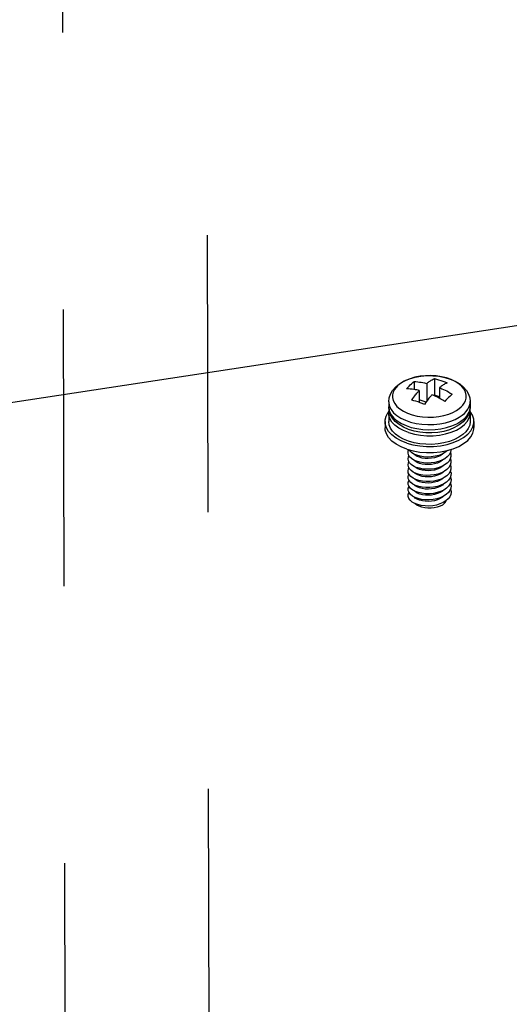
# Model space of a CAD drawing. Extents: x 0 to 1189, y 0 to 841.
# Tile 190 of 256: x 607 to 618, y 330 to 354. Entities that reach past the tile are written whole.
import ezdxf

# ---------------------------------------------------------------- set-up
doc = ezdxf.new("R2010")
doc.units = 0
doc.header["$LTSCALE"] = 65.395
doc.linetypes.add('DASHED', pattern=[0.2, 0.1, -0.1])
doc.layers.get('0').update_dxf_attribs({"linetype": 'CONTINUOUS'})
for name, color, linetype in [('03_ALL_AXES', 7, 'CONTINUOUS'), ('09_ALL_ROUNDS', 7, 'CONTINUOUS'), ('20_ALL_FEATURES', 7, 'CONTINUOUS')]:
    doc.layers.add(name, color=color, linetype=linetype)

msp = doc.modelspace()

# ---------------------------------------------------------------- linework, layer by layer
at = {"color": 7, "linetype": 'DASHED'}
for p, q in [((610.845, 387.845), (610.982, 324.526)), ((607.503, 359.935), (607.607, 312.036))]:
    msp.add_line(p, q, dxfattribs=at)
at = {"color": 2, "linetype": 'Continuous'}
msp.add_line((592.669, 342.576), (806.366, 375.203), dxfattribs=at)
at = {"layer": '03_ALL_AXES', "color": 7, "linetype": 'Continuous'}
for p, q in [((615.219, 344.674), (615.219, 344.553)), ((617.144, 344.678), (617.144, 344.557))]:
    msp.add_line(p, q, dxfattribs=at)
at = {"layer": '09_ALL_ROUNDS', "color": 7, "linetype": 'Continuous'}
for p, q in [((616.214, 345.293), (616.086, 345.29)), ((616.342, 345.285), (616.214, 345.293)), ((616.467, 345.266), (616.342, 345.285)), ((616.585, 345.238), (616.467, 345.266)), ((615.228, 344.464), (615.219, 344.553)), ((615.219, 344.553), (615.221, 344.52)), ((616.885, 344.513), (616.931, 344.553)), ((616.931, 344.553), (616.968, 344.591)), ((616.968, 344.591), (617.004, 344.641)), ((617.144, 344.557), (617.134, 344.466)), ((617.144, 344.677), (617.144, 344.678)), ((615.257, 344.376), (615.228, 344.464)), ((616.958, 344.357), (617.008, 344.4)), ((616.588, 344.065), (616.713, 344.105)), ((616.776, 344.065), (616.652, 344.014)), ((616.713, 344.105), (616.827, 344.155)), ((615.82, 343.98), (615.69, 344.02)), ((615.957, 343.953), (615.82, 343.98)), ((616.652, 344.014), (616.52, 343.976))]:
    msp.add_line(p, q, dxfattribs=at)
for points in [[(615.384, 345.028), (615.476, 345.102), (615.586, 345.166), (615.71, 345.217), (615.842, 345.255), (615.98, 345.28), (616.122, 345.292), (616.265, 345.291), (616.406, 345.278), (616.542, 345.251), (616.672, 345.211), (616.792, 345.159), (616.899, 345.095), (616.987, 345.021), (617.057, 344.94), (617.105, 344.855), (617.134, 344.767), (617.144, 344.678)], [(616.086, 345.29), (615.959, 345.276), (615.837, 345.253), (615.725, 345.22), (615.626, 345.18), (615.543, 345.136), (615.477, 345.091), (615.431, 345.052)], [(617.004, 344.641), (617.033, 344.699), (617.05, 344.763), (617.052, 344.831), (617.035, 344.903), (617, 344.972), (616.947, 345.038), (616.877, 345.099), (616.793, 345.153), (616.694, 345.2), (616.585, 345.238)], [(615.219, 344.674), (615.228, 344.765), (615.258, 344.855), (615.309, 344.944), (615.384, 345.028)], [(615.431, 345.052), (615.394, 345.013), (615.357, 344.963), (615.328, 344.905), (615.311, 344.842), (615.31, 344.773), (615.326, 344.701)], [(615.219, 344.674), (615.22, 344.643), (615.239, 344.564), (615.277, 344.488), (615.336, 344.415)], [(615.221, 344.52), (615.24, 344.44), (615.281, 344.363), (615.342, 344.289), (615.421, 344.222), (615.518, 344.162)], [(615.326, 344.701), (615.362, 344.632), (615.415, 344.566)], [(615.415, 344.566), (615.484, 344.506), (615.569, 344.451), (615.667, 344.405), (615.776, 344.367), (615.895, 344.338), (616.019, 344.32), (616.147, 344.312), (616.276, 344.314), (616.403, 344.328), (616.524, 344.352), (616.637, 344.384), (616.735, 344.424), (616.819, 344.468), (616.885, 344.513)], [(617.008, 344.4), (617.049, 344.443), (617.089, 344.498), (617.121, 344.562), (617.14, 344.632), (617.144, 344.677)], [(617.009, 344.28), (617.073, 344.353), (617.117, 344.43), (617.14, 344.509), (617.144, 344.557)], [(615.69, 344.02), (615.57, 344.072), (615.464, 344.136), (615.375, 344.21), (615.306, 344.291), (615.257, 344.376)], [(615.336, 344.415), (615.413, 344.349), (615.506, 344.289), (615.615, 344.237), (615.735, 344.195), (615.866, 344.164), (616.003, 344.144), (616.144, 344.135), (616.286, 344.138), (616.426, 344.153), (616.56, 344.179), (616.684, 344.215), (616.793, 344.259), (616.885, 344.307), (616.958, 344.357)], [(616.827, 344.155), (616.926, 344.214), (617.009, 344.28)], [(617.134, 344.466), (617.104, 344.376), (617.053, 344.287), (616.979, 344.203)], [(615.518, 344.162), (615.629, 344.111), (615.753, 344.07), (615.886, 344.04), (616.026, 344.021), (616.169, 344.014), (616.313, 344.019), (616.453, 344.037), (616.588, 344.065)], [(616.979, 344.203), (616.886, 344.129), (616.776, 344.065)], [(616.52, 343.976), (616.382, 343.951), (616.24, 343.939), (616.098, 343.94), (615.957, 343.953)]]:
    msp.add_lwpolyline(points, dxfattribs=at)
at = {"layer": '20_ALL_FEATURES', "color": 7, "linetype": 'Continuous'}
for p, q in [((616.298, 345.221), (616.299, 344.831)), ((615.819, 345.152), (615.819, 344.965)), ((616.119, 345.11), (616.12, 344.693)), ((616.42, 345.01), (616.421, 344.753)), ((615.941, 344.941), (615.941, 344.66)), ((616.299, 344.831), (616.288, 344.82)), ((616.421, 344.79), (616.299, 344.831)), ((616.102, 344.667), (615.941, 344.721)), ((615.219, 344.408), (615.22, 344.206)), ((617.144, 344.413), (617.145, 344.21)), ((615.132, 344.206), (615.132, 344.061)), ((617.232, 344.21), (617.232, 344.066)), ((615.646, 343.555), (615.794, 343.514)), ((615.713, 343.376), (615.687, 343.421)), ((616.441, 343.491), (616.597, 343.521)), ((616.603, 343.373), (616.545, 343.329)), ((616.647, 343.422), (616.603, 343.373)), ((616.677, 343.475), (616.647, 343.422)), ((616.676, 343.474), (616.688, 343.436)), ((616.688, 343.436), (616.69, 343.38)), ((615.686, 343.233), (615.698, 343.256)), ((616.599, 343.224), (616.54, 343.181)), ((616.641, 343.124), (616.594, 343.076)), ((616.644, 343.273), (616.599, 343.224)), ((616.529, 342.885), (616.457, 342.849)), ((616.59, 342.927), (616.529, 342.885)), ((616.594, 343.076), (616.534, 343.033)), ((616.638, 342.975), (616.59, 342.927)), ((616.671, 343.027), (616.638, 342.975)), ((616.689, 343.081), (616.671, 343.027)), ((615.854, 342.698), (615.791, 342.731)), ((615.846, 342.692), (615.822, 342.715)), ((615.893, 342.663), (615.846, 342.692)), ((615.929, 342.673), (615.854, 342.698)), ((616.586, 342.778), (616.523, 342.737)), ((616.631, 342.677), (616.581, 342.63)), ((616.635, 342.826), (616.586, 342.778)), ((616.667, 342.728), (616.631, 342.677)), ((616.688, 342.782), (616.667, 342.728)), ((616.628, 342.528), (616.576, 342.481)), ((615.838, 342.272), (615.777, 342.306))]:
    msp.add_line(p, q, dxfattribs=at)
for points in [[(616.119, 345.11), (616.133, 345.121), (616.147, 345.131), (616.161, 345.141), (616.175, 345.151), (616.19, 345.161), (616.207, 345.172), (616.226, 345.184), (616.248, 345.196), (616.272, 345.209), (616.298, 345.221)], [(616.298, 345.221), (616.348, 345.209), (616.398, 345.195), (616.449, 345.179), (616.499, 345.161), (616.549, 345.142), (616.599, 345.121)], [(615.64, 344.982), (615.67, 345.015), (615.699, 345.046), (615.729, 345.075)], [(615.941, 344.941), (615.913, 344.947), (615.882, 344.953), (615.848, 344.96), (615.811, 344.966), (615.772, 344.972), (615.73, 344.976), (615.686, 344.98), (615.64, 344.982)], [(615.729, 345.075), (615.759, 345.102), (615.789, 345.128), (615.819, 345.152)], [(615.819, 345.152), (615.864, 345.15), (615.908, 345.146), (615.95, 345.141), (615.99, 345.135), (616.027, 345.129), (616.062, 345.123), (616.092, 345.116), (616.119, 345.11)], [(616.599, 345.121), (616.573, 345.109), (616.549, 345.096), (616.527, 345.084), (616.508, 345.072), (616.491, 345.061), (616.476, 345.051), (616.462, 345.041), (616.448, 345.031), (616.434, 345.021), (616.42, 345.01)], [(616.42, 345.01), (616.447, 344.998), (616.478, 344.984), (616.513, 344.968), (616.55, 344.949), (616.589, 344.929), (616.631, 344.906), (616.675, 344.88), (616.721, 344.852)], [(615.762, 344.713), (615.788, 344.75), (615.812, 344.783), (615.834, 344.812), (615.853, 344.836), (615.87, 344.857), (615.885, 344.876), (615.899, 344.893), (615.913, 344.909), (615.927, 344.925), (615.941, 344.941)], [(616.214, 344.809), (616.2, 344.793), (616.186, 344.776), (616.17, 344.757), (616.153, 344.736), (616.134, 344.711), (616.113, 344.683), (616.089, 344.65), (616.063, 344.613)], [(616.241, 344.84), (616.228, 344.825), (616.214, 344.809)], [(616.371, 344.78), (616.333, 344.798), (616.299, 344.815), (616.268, 344.829), (616.241, 344.84)], [(616.453, 344.736), (616.411, 344.759), (616.371, 344.78)], [(616.632, 344.774), (616.602, 344.745), (616.572, 344.714), (616.542, 344.682)], [(616.721, 344.852), (616.691, 344.828), (616.662, 344.802), (616.632, 344.774)], [(615.962, 344.653), (615.912, 344.67), (615.862, 344.686), (615.812, 344.7), (615.762, 344.713)], [(616.063, 344.613), (616.013, 344.634), (615.962, 344.653)], [(616.542, 344.682), (616.497, 344.71), (616.453, 344.736)], [(615.132, 344.206), (615.134, 344.245), (615.158, 344.336), (615.207, 344.425), (615.221, 344.441)], [(615.219, 344.408), (615.221, 344.444), (615.228, 344.47)], [(615.69, 343.945), (615.566, 343.993), (615.458, 344.052), (615.368, 344.12), (615.297, 344.195), (615.249, 344.276), (615.223, 344.359), (615.219, 344.408)], [(616.562, 343.914), (616.696, 343.954), (616.817, 344.005), (616.922, 344.066), (617.009, 344.135), (617.076, 344.212), (617.12, 344.293), (617.142, 344.377), (617.144, 344.413)], [(617.144, 344.413), (617.14, 344.462), (617.135, 344.477)], [(617.232, 344.21), (617.228, 344.264), (617.2, 344.355), (617.147, 344.443), (617.141, 344.449)], [(615.646, 343.7), (615.511, 343.753), (615.393, 343.817), (615.294, 343.891), (615.217, 343.973), (615.164, 344.061), (615.136, 344.152), (615.132, 344.206)], [(615.646, 343.555), (615.511, 343.608), (615.393, 343.673), (615.295, 343.747), (615.218, 343.828), (615.165, 343.916), (615.137, 344.007), (615.132, 344.061)], [(615.69, 343.742), (615.572, 343.788), (615.468, 343.844), (615.38, 343.908), (615.31, 343.978), (615.259, 344.054), (615.229, 344.133), (615.22, 344.206)], [(616.597, 343.666), (616.743, 343.71), (616.875, 343.765), (616.99, 343.832), (617.085, 343.908), (617.157, 343.991), (617.206, 344.079), (617.23, 344.171), (617.232, 344.21)], [(616.597, 343.521), (616.743, 343.565), (616.875, 343.621), (616.99, 343.687), (617.085, 343.763), (617.158, 343.846), (617.207, 343.935), (617.23, 344.026), (617.232, 344.066)], [(617.145, 344.21), (617.132, 344.122), (617.098, 344.043), (617.044, 343.968), (616.97, 343.899), (616.879, 343.836), (616.773, 343.781)], [(615.69, 343.945), (615.825, 343.907), (615.97, 343.882), (616.119, 343.87), (616.27, 343.872), (616.419, 343.886), (616.562, 343.914)], [(615.646, 343.7), (615.793, 343.659), (615.951, 343.632), (616.114, 343.619), (616.279, 343.62), (616.441, 343.636), (616.597, 343.666)], [(615.956, 343.682), (615.819, 343.706), (615.69, 343.742)], [(616.384, 343.679), (616.242, 343.668), (616.098, 343.669), (615.956, 343.682)], [(616.773, 343.781), (616.653, 343.737), (616.522, 343.702), (616.384, 343.679)], [(615.687, 343.421), (615.676, 343.468), (615.682, 343.515), (615.695, 343.541)], [(615.676, 343.327), (615.684, 343.374), (615.698, 343.401)], [(615.814, 343.44), (615.758, 343.476), (615.715, 343.517), (615.702, 343.54)], [(615.81, 343.298), (615.755, 343.334), (615.713, 343.376)], [(615.794, 343.514), (615.951, 343.487), (616.114, 343.474), (616.279, 343.475), (616.441, 343.491)], [(615.96, 343.388), (615.882, 343.411), (615.814, 343.44)], [(616.518, 343.46), (616.486, 343.432), (616.432, 343.398), (616.37, 343.372), (616.302, 343.352), (616.229, 343.339), (616.155, 343.333), (616.082, 343.336), (616.013, 343.346), (615.949, 343.362), (615.893, 343.385), (615.846, 343.414), (615.822, 343.437)], [(616.401, 343.408), (616.316, 343.386), (616.226, 343.373), (616.135, 343.369), (616.045, 343.374), (615.96, 343.388)], [(616.549, 343.477), (616.48, 343.439), (616.401, 343.408)], [(616.61, 343.525), (616.606, 343.521), (616.549, 343.477)], [(616.69, 343.38), (616.675, 343.325), (616.644, 343.273)], [(616.689, 343.549), (616.69, 343.53), (616.677, 343.475)], [(615.71, 343.235), (615.685, 343.28), (615.676, 343.327)], [(615.708, 343.094), (615.684, 343.139), (615.677, 343.186), (615.686, 343.233)], [(615.805, 343.156), (615.751, 343.193), (615.71, 343.235)], [(615.948, 343.102), (615.872, 343.125), (615.805, 343.156)], [(615.955, 343.245), (615.878, 343.268), (615.81, 343.298)], [(616.432, 343.254), (616.369, 343.227), (616.301, 343.207), (616.229, 343.194), (616.155, 343.189), (616.082, 343.191), (616.013, 343.201), (615.949, 343.218), (615.894, 343.24), (615.847, 343.269), (615.821, 343.293)], [(615.891, 343.097), (615.845, 343.126), (615.822, 343.149)], [(616.396, 343.262), (616.31, 343.24), (616.22, 343.228), (616.129, 343.224), (616.04, 343.23), (615.955, 343.245)], [(616.54, 343.181), (616.469, 343.144), (616.389, 343.115)], [(616.545, 343.329), (616.475, 343.292), (616.396, 343.262)], [(616.518, 343.17), (616.486, 343.142), (616.431, 343.108)], [(616.518, 343.315), (616.486, 343.287), (616.432, 343.254)], [(616.69, 343.231), (616.673, 343.176), (616.641, 343.124)], [(616.676, 343.33), (616.689, 343.286), (616.69, 343.231)], [(616.677, 343.187), (616.69, 343.137), (616.689, 343.081)], [(615.706, 342.953), (615.683, 342.999), (615.677, 343.046), (615.687, 343.092), (615.699, 343.112)], [(615.703, 342.812), (615.682, 342.858), (615.678, 342.905), (615.689, 342.952), (615.699, 342.967)], [(615.795, 342.873), (615.743, 342.911), (615.706, 342.953)], [(615.8, 343.014), (615.747, 343.052), (615.708, 343.094)], [(615.942, 342.959), (615.866, 342.983), (615.8, 343.014)], [(615.89, 342.953), (615.845, 342.982), (615.821, 343.004)], [(616.433, 342.965), (616.371, 342.938), (616.303, 342.917), (616.23, 342.905), (616.155, 342.899), (616.08, 342.902), (616.009, 342.912), (615.946, 342.93), (615.89, 342.953)], [(616.431, 343.108), (616.367, 343.081), (616.299, 343.061), (616.226, 343.049), (616.152, 343.044), (616.079, 343.047), (616.01, 343.057), (615.946, 343.074), (615.891, 343.097)], [(616.383, 342.968), (616.296, 342.948), (616.205, 342.937), (616.114, 342.935), (616.025, 342.943), (615.942, 342.959)], [(616.389, 343.115), (616.303, 343.094), (616.213, 343.082), (616.122, 343.08), (616.033, 343.086), (615.948, 343.102)], [(616.534, 343.033), (616.463, 342.997), (616.383, 342.968)], [(616.518, 343.024), (616.487, 342.998), (616.433, 342.965)], [(616.689, 342.932), (616.669, 342.877), (616.635, 342.826)], [(616.677, 342.898), (616.68, 342.893), (616.692, 342.838), (616.688, 342.782)], [(616.681, 343.029), (616.691, 342.987), (616.689, 342.932)], [(615.701, 342.671), (615.682, 342.717), (615.678, 342.764), (615.691, 342.811), (615.699, 342.822)], [(615.699, 342.53), (615.681, 342.577), (615.679, 342.624), (615.694, 342.67), (615.699, 342.677)], [(615.786, 342.589), (615.736, 342.628), (615.701, 342.671)], [(615.791, 342.731), (615.74, 342.769), (615.703, 342.812)], [(615.935, 342.816), (615.86, 342.841), (615.795, 342.873)], [(615.891, 342.808), (615.845, 342.837), (615.821, 342.86)], [(616.433, 342.82), (616.371, 342.793), (616.303, 342.773), (616.231, 342.76), (616.156, 342.755), (616.081, 342.757), (616.011, 342.767), (615.947, 342.784), (615.891, 342.808)], [(616.516, 342.733), (616.487, 342.708), (616.434, 342.675), (616.372, 342.648), (616.303, 342.628), (616.231, 342.615), (616.157, 342.61), (616.083, 342.612), (616.013, 342.622), (615.949, 342.639), (615.893, 342.663)], [(616.523, 342.737), (616.45, 342.702), (616.369, 342.675), (616.281, 342.656), (616.19, 342.647), (616.099, 342.647), (616.011, 342.655), (615.929, 342.673)], [(616.457, 342.849), (616.376, 342.821), (616.288, 342.802), (616.198, 342.792), (616.107, 342.791), (616.018, 342.799), (615.935, 342.816)], [(616.517, 342.879), (616.487, 342.853), (616.433, 342.82)], [(616.677, 342.753), (616.682, 342.743), (616.693, 342.688), (616.687, 342.633)], [(615.777, 342.306), (615.73, 342.346), (615.697, 342.39), (615.681, 342.436), (615.68, 342.483), (615.696, 342.529), (615.698, 342.533)], [(615.782, 342.448), (615.733, 342.487), (615.699, 342.53)], [(616.576, 342.481), (616.512, 342.441), (616.437, 342.407), (616.354, 342.381), (616.266, 342.365), (616.175, 342.357), (616.084, 342.358), (615.997, 342.368), (615.916, 342.387), (615.843, 342.414), (615.782, 342.448)], [(616.581, 342.63), (616.518, 342.589), (616.444, 342.554), (616.362, 342.528), (616.274, 342.51), (616.183, 342.502), (616.092, 342.502), (616.004, 342.512), (615.922, 342.53), (615.849, 342.556), (615.786, 342.589)], [(616.516, 342.588), (616.488, 342.563), (616.434, 342.53), (616.372, 342.504), (616.304, 342.483), (616.231, 342.47), (616.158, 342.465), (616.085, 342.467), (616.015, 342.477), (615.951, 342.494), (615.895, 342.517), (615.849, 342.545), (615.821, 342.571)], [(616.517, 342.444), (616.488, 342.419), (616.434, 342.386), (616.372, 342.359), (616.303, 342.338), (616.231, 342.326), (616.156, 342.32), (616.083, 342.323), (616.014, 342.333), (615.95, 342.35), (615.894, 342.373), (615.848, 342.401), (615.822, 342.426)], [(616.677, 342.608), (616.684, 342.594), (616.693, 342.539), (616.686, 342.483), (616.663, 342.43), (616.624, 342.379)], [(616.687, 342.633), (616.665, 342.579), (616.628, 342.528)], [(616.532, 342.27), (616.487, 342.235), (616.432, 342.206), (616.368, 342.183), (616.297, 342.167), (616.223, 342.159), (616.147, 342.159), (616.073, 342.167), (616.002, 342.183), (615.939, 342.206), (615.883, 342.235), (615.839, 342.269), (615.836, 342.273)], [(616.624, 342.379), (616.572, 342.333), (616.506, 342.293), (616.431, 342.26), (616.347, 342.235), (616.259, 342.219), (616.168, 342.212), (616.077, 342.214), (615.99, 342.225), (615.909, 342.245), (615.838, 342.272)], [(616.532, 342.27), (616.563, 342.306), (616.579, 342.34)]]:
    msp.add_lwpolyline(points, dxfattribs=at)

doc.saveas('drawing.dxf')
